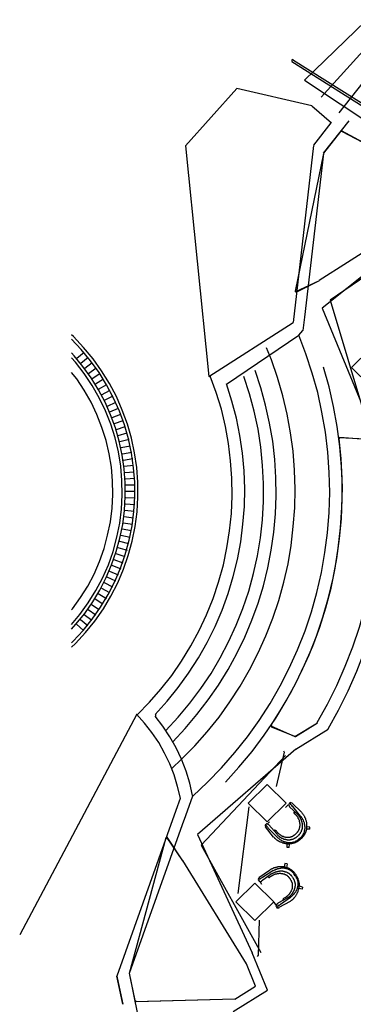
# Model space of a CAD drawing. Header units: feet. Extents: x -79 to 198, y -22 to 181.
# Tile 9 of 203: x -3 to 14, y 78 to 131. Entities that reach past the tile are written whole.
import ezdxf

# ---------------------------------------------------------------- set-up
doc = ezdxf.new("R2010")
doc.units = ezdxf.units.FT
doc.layers.add('A-LINEA', color=7, linetype='CONTINUOUS')

msp = doc.modelspace()

# ---------------------------------------------------------------- linework, layer by layer
at = {"layer": 'A-LINEA'}
for p, q in [((11.8, 127.4711), (15.7467, 131.3111)), ((12.68, 126.5778), (16.3733, 130.6578)), ((13.6267, 125.7378), (17.0267, 130.0444)), ((11.1278, 128.5501), (11.1194, 128.4675)), ((11.12, 128.5644), (11.12, 128.5644)), ((11.1219, 128.4652), (20.517, 122.5158)), ((11.2164, 128.5391), (20.5434, 122.6328)), ((11.7938, 127.4689), (18.6297, 122.9319)), ((12.1799, 126.1184), (13.2173, 125.2049)), ((12.1799, 126.1184), (13.2173, 125.2049)), ((12.8, 123.6044), (14.16, 125.3244)), ((12.28, 124.0178), (13.2133, 125.2178)), ((12.28, 124.0178), (13.2133, 125.2178)), ((13.7426, 124.7948), (18.4088, 122.3029)), ((13.7067, 124.7511), (12.8, 123.6044)), ((13.8025, 124.7526), (13.7195, 124.7416)), ((13.7919, 124.758), (18.4088, 122.3029)), ((5.4889, 123.9903), (6.7152, 111.752)), ((5.4889, 123.9903), (6.7152, 111.752)), ((12.2769, 124.0013), (11.1963, 114.6246)), ((12.2769, 124.0013), (11.1963, 114.6246)), ((12.8007, 123.5889), (11.297, 116.2847)), ((12.8007, 123.5889), (11.8001, 114.9073)), ((18.1074, 120.3616), (12.5772, 116.854)), ((18.1074, 120.3616), (12.5772, 116.854)), ((11.306, 116.244), (12.5815, 116.8542)), ((11.3486, 116.2386), (12.5815, 116.8542)), ((11.3087, 116.2889), (11.3602, 116.2448)), ((11.721, 114.1985), (11.8165, 114.9043)), ((6.7213, 111.7515), (11.1971, 114.626)), ((6.7213, 111.7515), (11.1971, 114.626)), ((7.6631, 111.3568), (11.49, 113.9483)), ((11.49, 113.9483), (11.7064, 114.1957)), ((-0.2667, 112.7244), (0.12, 113.0444)), ((10.04, 112.6444), (9.7867, 113.2844)), ((-0.0533, 112.4578), (0.3333, 112.7778)), ((0.1467, 112.2044), (0.5467, 112.4978)), ((0.3467, 111.9244), (0.76, 112.2178)), ((0.5333, 111.6578), (0.9467, 111.9244)), ((0.72, 111.3778), (1.1467, 111.6311)), ((0.88, 111.0844), (1.32, 111.3378)), ((1.04, 110.7911), (1.4933, 111.0311)), ((1.2, 110.4978), (1.6533, 110.7244)), ((1.3467, 110.1911), (1.8, 110.4044)), ((1.48, 109.8844), (1.9333, 110.0844)), ((1.6, 109.5778), (2.0667, 109.7644)), ((1.72, 109.2711), (2.1867, 109.4311)), ((1.8267, 108.9511), (2.2933, 109.0978)), ((1.92, 108.6311), (2.4, 108.7644)), ((2, 108.3111), (2.4933, 108.4311)), ((2.08, 107.9911), (2.56, 108.0844)), ((13.6631, 108.5196), (13.6271, 108.457)), ((2.1467, 107.6578), (2.64, 107.7511)), ((2.2, 107.3244), (2.6933, 107.4044)), ((2.24, 107.0044), (2.7333, 107.0578)), ((2.28, 106.6711), (2.7733, 106.7111)), ((2.3067, 106.3378), (2.8, 106.3644)), ((2.32, 106.0044), (2.8133, 106.0178)), ((2.32, 105.6711), (2.8267, 105.6711)), ((2.3067, 105.0044), (2.8, 104.9644)), ((2.32, 105.3378), (2.8133, 105.3244)), ((2.28, 104.6711), (2.7733, 104.6178)), ((2.1867, 104.0044), (2.68, 103.9244)), ((2.24, 104.3378), (2.7333, 104.2711)), ((2.1333, 103.6844), (2.6267, 103.5911)), ((1.9867, 103.0178), (2.4667, 102.8978)), ((2.0667, 103.3511), (2.56, 103.2444)), ((1.8, 102.3778), (2.28, 102.2178)), ((1.9067, 102.6978), (2.3867, 102.5511)), ((1.6933, 102.0578), (2.1733, 101.8844)), ((1.4533, 101.4311), (1.92, 101.2444)), ((1.5867, 101.7511), (2.0533, 101.5644)), ((1.1733, 100.8311), (1.6267, 100.6044)), ((1.32, 101.1378), (1.7733, 100.9244)), ((1.0267, 100.5378), (1.4667, 100.2978)), ((0.6933, 99.9644), (1.1067, 99.6978)), ((0.8533, 100.2444), (1.2933, 99.9911)), ((0.32, 99.4044), (0.7333, 99.1111)), ((0.5067, 99.6711), (0.92, 99.4044)), ((-0.08, 98.8711), (0.3067, 98.5511)), ((0.12, 99.1378), (0.52, 98.8311)), ((-0.2933, 98.6178), (0.08, 98.2844)), ((2.9033, 93.8533), (-3.3001, 82.1437)), ((2.9033, 93.8533), (-3.3001, 82.1437)), ((3.8966, 93.8259), (3.8936, 93.7465)), ((10.0368, 93.2578), (10.0409, 93.1857)), ((11.3375, 91.9968), (13.0506, 93.0644)), ((10.68, 91.9111), (10.72, 91.8444)), ((4.76, 90.9644), (5.28, 91.4578)), ((10.3131, 90.01), (10.7294, 91.8395)), ((4.9921, 88.7529), (5.2268, 89.3945)), ((4.9921, 88.7529), (5.2268, 89.3945)), ((5.4133, 88.2361), (5.8804, 89.5259)), ((8.8402, 88.9375), (8.2586, 84.3345)), ((10.7867, 88.9111), (10.9333, 89.0444)), ((11.4533, 88.5111), (10.9867, 88.9644)), ((11.6267, 88.6578), (11.1333, 89.1244)), ((4.983, 88.7422), (1.8507, 79.9625)), ((4.983, 88.7422), (1.8507, 79.9625)), ((11.28, 88.6844), (11.28, 88.6844)), ((11.4533, 88.5111), (11.4533, 88.5111)), ((5.4042, 88.2254), (2.5037, 80.0966)), ((10.1467, 87.3378), (9.72, 87.8711)), ((9.8267, 88.0444), (9.9333, 88.1511)), ((10.32, 87.4978), (9.9067, 87.9911)), ((12.08, 87.7511), (11.8933, 87.7511)), ((4.4367, 87.2994), (2.5037, 80.0966)), ((4.5209, 87.3207), (4.4551, 87.3043)), ((5.3457, 86.0827), (4.4765, 87.3389)), ((5.3457, 86.0827), (4.5171, 87.3246)), ((10.16, 87.6844), (10.1733, 87.6844)), ((10.32, 87.4978), (10.32, 87.4978)), ((10.9867, 86.7778), (11, 86.9644)), ((5.3358, 86.0878), (8.7058, 80.6139)), ((5.3358, 86.0878), (8.7058, 80.6139)), ((10.8667, 85.9111), (10.84, 85.7111)), ((9.9333, 85.5644), (9.3733, 85.1644)), ((10.0533, 85.3778), (9.52, 85.0044)), ((9.8533, 85.2311), (9.8667, 85.2311)), ((10.0533, 85.3778), (10.0533, 85.3778)), ((9.44, 84.9644), (9.52, 84.8444)), ((11.6933, 84.6844), (11.52, 84.7378)), ((10.8933, 84.1111), (10.3333, 83.7911)), ((10.8933, 84.1111), (10.8933, 84.1111)), ((10.16, 83.8844), (10.2667, 83.7244)), ((11.0267, 83.9244), (10.4267, 83.5911)), ((10.68, 83.9911), (10.68, 83.9911)), ((9.364, 81.0543), (9.416, 82.9297)), ((9.3067, 81.0044), (9.36, 81.0711)), ((1.8533, 79.9644), (2.16, 78.4711)), ((2.16, 78.4711), (1.8533, 79.9644)), ((2.5067, 80.1111), (2.9467, 77.9511)), ((2.5067, 80.1111), (2.8, 78.6711)), ((2.8146, 78.6657), (2.8838, 78.6187)), ((8.1085, 78.7317), (2.8195, 78.5931)), ((8.1085, 78.7317), (2.8784, 78.6037))]:
    msp.add_line(p, q, dxfattribs=at)
for points in [[(11.2139, 128.5414), (11.1727, 128.5641), (11.1278, 128.5501)], [(12.1867, 126.1129), (8.2059, 127.03), (5.4876, 123.99)], [(12.1867, 126.1129), (8.2059, 127.03), (5.4876, 123.99)], [(18.1274, 119.6952), (12.7307, 115.3881), (15.3555, 109.0017)], [(18.5399, 119.4817), (13.1565, 115.8012), (15.0274, 109.554)], [(-0.5467, 97.4044), (-0.3467, 97.6044), (0.1867, 98.1778), (0.68, 98.7911), (1.1333, 99.4311), (1.5333, 100.1111), (1.8933, 100.8178), (2.2, 101.5378), (2.4533, 102.2711), (2.6667, 103.0311), (2.8133, 103.8044), (2.92, 104.5778), (2.96, 105.3644), (2.96, 106.1511), (2.9067, 106.9378), (2.7867, 107.7111), (2.6267, 108.4844), (2.4133, 109.2311), (2.1333, 109.9778), (1.8267, 110.6978), (1.4533, 111.3911), (1.04, 112.0578), (0.5867, 112.6978), (0.08, 113.2978), (-0.4533, 113.8711), (-0.5467, 113.9644)], [(5.88, 89.5111), (6.6533, 90.2444), (7.4, 91.0044), (8.1067, 91.8178), (8.7733, 92.6578), (9.4, 93.5244), (9.9733, 94.4178), (10.5067, 95.3511), (10.9867, 96.2978), (11.4267, 97.2711), (11.8267, 98.2711), (12.16, 99.2844), (12.4533, 100.3111), (12.6933, 101.3644), (12.88, 102.4178), (13.0133, 103.4711), (13.0933, 104.5378), (13.1333, 105.6044), (13.1067, 106.6711), (13.0267, 107.7511), (12.9067, 108.8044), (12.72, 109.8578), (12.4933, 110.9111), (12.2, 111.9378), (11.8667, 112.9511), (11.4933, 113.9511)], [(-0.5467, 97.6311), (-0.4667, 97.7244), (0.0667, 98.2844), (0.5467, 98.8978), (0.9867, 99.5244), (1.3867, 100.1911), (1.7333, 100.8844), (2.04, 101.5911), (2.2933, 102.3244), (2.4933, 103.0711), (2.6533, 103.8311), (2.7467, 104.6044), (2.8, 105.3778), (2.8, 106.1511), (2.7333, 106.9111), (2.6267, 107.6844), (2.4667, 108.4444), (2.2533, 109.1911), (1.9867, 109.9111), (1.6667, 110.6178), (1.3067, 111.3111), (0.9067, 111.9644), (0.4533, 112.5911), (-0.04, 113.1911), (-0.5467, 113.7378)], [(-0.5467, 98.3644), (-0.32, 98.6178), (0.1467, 99.1911), (0.5733, 99.8044), (0.9467, 100.4311), (1.28, 101.0978), (1.5733, 101.7778), (1.8133, 102.4711), (2.0133, 103.1911), (2.16, 103.9111), (2.2533, 104.6444), (2.2933, 105.3911), (2.2933, 106.1244), (2.24, 106.8578), (2.1333, 107.5911), (1.9733, 108.3244), (1.7733, 109.0311), (1.52, 109.7244), (1.2267, 110.4044), (0.88, 111.0578), (0.4933, 111.6844), (0.0533, 112.2844), (-0.4133, 112.8578), (-0.5467, 113.0044)], [(16.2933, 112.2378), (15.2867, 113.2311), (14.28, 112.2378), (15.2867, 111.2444), (16.2933, 112.2378)], [(-0.5467, 98.6044), (-0.1067, 99.1378), (0.3333, 99.7511), (0.7333, 100.4044), (1.0933, 101.0711), (1.4, 101.7778), (1.6533, 102.4844), (1.8533, 103.2311), (2, 103.9778), (2.0933, 104.7244), (2.1333, 105.4844), (2.12, 106.2444), (2.0533, 107.0044), (1.9333, 107.7644), (1.76, 108.4978), (1.5333, 109.2311), (1.2533, 109.9378), (0.92, 110.6311), (0.5467, 111.2844), (0.12, 111.9244), (-0.3467, 112.5244), (-0.5467, 112.7511)], [(-0.5467, 98.6044), (-0.1067, 99.1378), (0.3333, 99.7511), (0.7333, 100.4044), (1.0933, 101.0711), (1.4, 101.7778), (1.6533, 102.4844), (1.8533, 103.2311), (2, 103.9778), (2.0933, 104.7244), (2.1333, 105.4844), (2.12, 106.2444), (2.0533, 107.0044), (1.9333, 107.7644), (1.76, 108.4978), (1.5333, 109.2311), (1.2533, 109.9378), (0.92, 110.6311), (0.5467, 111.2844), (0.12, 111.9244), (-0.3467, 112.5244), (-0.5467, 112.7511)], [(5.28, 91.4578), (5.9733, 92.1644), (6.64, 92.9111), (7.2667, 93.6978), (7.84, 94.4978), (8.3867, 95.3378), (8.88, 96.2044), (9.3467, 97.0978), (9.7467, 98.0044), (10.12, 98.9378), (10.4267, 99.8844), (10.6933, 100.8444), (10.92, 101.8311), (11.08, 102.8044), (11.2, 103.8044), (11.28, 104.7911), (11.2933, 105.7911), (11.2667, 106.7911), (11.1867, 107.7911), (11.0533, 108.7778), (10.8667, 109.7644), (10.64, 110.7378), (10.36, 111.6978), (10.04, 112.6444)], [(7.6, 90.2444), (8.32, 91.0444), (9.0133, 91.8711), (9.6533, 92.7378), (10.2667, 93.6311), (10.8267, 94.5511), (11.3333, 95.4978), (11.8, 96.4711), (12.2267, 97.4578), (12.6, 98.4711), (12.92, 99.4978), (13.2, 100.5378), (13.4133, 101.5911), (13.5867, 102.6578), (13.7067, 103.7378), (13.7733, 104.8044), (13.8, 105.8844), (13.76, 106.9644), (13.6667, 108.0444), (13.5333, 109.1111), (13.3333, 110.1644), (13.0933, 111.2178), (12.8, 112.2578)], [(-0.5467, 99.3778), (-0.5067, 99.4444), (-0.08, 100.0311), (0.3067, 100.6444), (0.64, 101.2844), (0.9333, 101.9511), (1.1733, 102.6444), (1.36, 103.3378), (1.5067, 104.0578), (1.6, 104.7778), (1.64, 105.4978), (1.6267, 106.2178), (1.56, 106.9511), (1.44, 107.6578), (1.28, 108.3644), (1.0533, 109.0578), (0.7867, 109.7378), (0.48, 110.3911), (0.12, 111.0311), (-0.28, 111.6311), (-0.5467, 111.9778)], [(2.9333, 93.8178), (3.5733, 94.4844), (4.1867, 95.1778), (4.76, 95.9111), (5.28, 96.6711), (5.7733, 97.4711), (6.2133, 98.2844), (6.6, 99.1244), (6.9467, 99.9911), (7.24, 100.8578), (7.4933, 101.7644), (7.68, 102.6711), (7.8267, 103.5778), (7.92, 104.4978), (7.96, 105.4311), (7.9467, 106.3644), (7.88, 107.2844), (7.7733, 108.2044), (7.6, 109.1111), (7.3867, 110.0178), (7.1067, 110.9111), (6.8, 111.7778)], [(4.4533, 92.9778), (5.1067, 93.6844), (5.72, 94.4311), (6.2933, 95.2044), (6.84, 96.0044), (7.32, 96.8311), (7.7733, 97.6844), (8.1733, 98.5644), (8.5333, 99.4578), (8.84, 100.3778), (9.0933, 101.3111), (9.3067, 102.2444), (9.4533, 103.2044), (9.56, 104.1644), (9.6133, 105.1244), (9.6267, 106.0844), (9.5733, 107.0444), (9.48, 108.0044), (9.3333, 108.9644), (9.1333, 109.9111), (8.88, 110.8444), (8.5867, 111.7511)], [(4.8133, 92.3911), (5.4667, 93.0978), (6.0933, 93.8311), (6.6933, 94.6044), (7.24, 95.3911), (7.7467, 96.2178), (8.2133, 97.0711), (8.6267, 97.9378), (9, 98.8311), (9.3333, 99.7378), (9.6133, 100.6578), (9.8533, 101.6044), (10.0267, 102.5511), (10.1733, 103.5111), (10.2533, 104.4711), (10.2933, 105.4311), (10.28, 106.4044), (10.2133, 107.3644), (10.1067, 108.3244), (9.9467, 109.2844), (9.7333, 110.2311), (9.48, 111.1644), (9.1733, 112.0711)], [(3.88, 93.8311), (4.52, 94.5378), (5.1067, 95.2711), (5.6533, 96.0311), (6.1733, 96.8311), (6.6267, 97.6444), (7.0533, 98.4978), (7.4267, 99.3644), (7.7467, 100.2444), (8.0133, 101.1511), (8.24, 102.0578), (8.4133, 102.9911), (8.5333, 103.9244), (8.6133, 104.8711), (8.6267, 105.8044), (8.6, 106.7511), (8.5067, 107.6978), (8.3733, 108.6311), (8.1867, 109.5511), (7.9467, 110.4578), (7.6667, 111.3644)], [(10.0267, 93.2711), (10.6, 94.1644), (11.12, 95.0844), (11.6, 96.0444), (12.04, 97.0044), (12.4267, 97.9911), (12.7733, 99.0044), (13.0667, 100.0311), (13.3067, 101.0578), (13.5067, 102.1111), (13.6533, 103.1644), (13.7467, 104.2178), (13.7867, 105.2844), (13.7867, 106.3378), (13.7333, 107.4044), (13.6267, 108.4578)], [(15.7569, 107.2409), (15.0255, 108.4344), (13.6274, 108.5045)], [(15.7569, 107.2409), (15.0458, 108.4222), (13.6707, 108.5239)], [(12.4667, 93.4044), (13.0133, 94.3778), (13.5067, 95.3778), (13.9467, 96.3911), (14.3467, 97.4178), (14.7067, 98.4711), (15.0133, 99.5378), (15.2667, 100.6178), (15.4667, 101.7111), (15.6267, 102.8178), (15.7333, 103.9244), (15.7867, 105.0311), (15.7867, 106.1378), (15.7467, 107.2444)], [(12.4667, 93.4044), (13.0133, 94.3778), (13.5067, 95.3778), (13.9467, 96.3911), (14.3467, 97.4178), (14.7067, 98.4711), (15.0133, 99.5378), (15.2667, 100.6178), (15.4667, 101.7111), (15.6267, 102.8178), (15.7333, 103.9244), (15.7867, 105.0311), (15.7867, 106.1378), (15.7467, 107.2444)], [(13.04, 93.0711), (13.6, 94.0711), (14.1067, 95.0844), (14.56, 96.1378), (14.9733, 97.1911), (15.3333, 98.2711), (15.6533, 99.3778), (15.92, 100.4844), (16.1333, 101.6044), (16.2933, 102.7378), (16.4, 103.8711), (16.4533, 105.0044), (16.4533, 106.1511), (16.4133, 107.2844)], [(5.2133, 89.4044), (5.0667, 90.0178), (4.88, 90.6311), (4.6533, 91.2178), (4.3733, 91.7911), (4.0667, 92.3511), (3.7067, 92.8711), (3.32, 93.3778), (2.8933, 93.8578)], [(5.2133, 89.4044), (5.0667, 90.0178), (4.88, 90.6311), (4.6533, 91.2178), (4.3733, 91.7911), (4.0667, 92.3511), (3.7067, 92.8711), (3.32, 93.3778), (2.8933, 93.8578)], [(5.8667, 89.5378), (5.72, 90.1911), (5.52, 90.8311), (5.2667, 91.4578), (4.9867, 92.0711), (4.6533, 92.6578), (4.28, 93.2178), (3.88, 93.7511)], [(10.0051, 93.2252), (11.2864, 92.6616), (12.475, 93.4009)], [(10.0351, 93.1886), (11.31, 92.6634), (12.475, 93.4009)], [(11.335, 92.0026), (6.1275, 87.469), (9.0223, 81.2006)], [(10.794, 91.6575), (6.3228, 86.9107), (9.4864, 81.2084)], [(10.8267, 89.1311), (9.82, 90.1244), (8.8133, 89.1311), (9.82, 88.1378), (10.8267, 89.1311)], [(11.1445, 89.1266), (11.0275, 89.1597), (10.9479, 89.0678), (10.9973, 88.9567)], [(11.56, 87.2711), (11.5733, 87.2844), (11.6, 87.3111), (11.6267, 87.3378), (11.64, 87.3511), (11.6667, 87.3778), (11.6667, 87.3911), (11.68, 87.4044), (11.6933, 87.4178), (11.6933, 87.4311), (11.7067, 87.4444), (11.72, 87.4578), (11.7333, 87.4711), (11.7333, 87.4978), (11.7467, 87.5111), (11.7467, 87.5244), (11.76, 87.5378), (11.7733, 87.5511), (11.7733, 87.5644), (11.7733, 87.5778), (11.7867, 87.5911), (11.7867, 87.6044), (11.7867, 87.6178), (11.8, 87.6444), (11.8, 87.6578), (11.8, 87.6711), (11.8, 87.6844), (11.8133, 87.6978), (11.8133, 87.7111), (11.8133, 87.7244), (11.8133, 87.7511), (11.8133, 87.7778), (11.8267, 87.7911), (11.8267, 87.8044), (11.8267, 87.8311), (11.8267, 87.8444), (11.8267, 87.8711), (11.8133, 87.8978), (11.8133, 87.9244), (11.8133, 87.9511), (11.8133, 87.9778), (11.8, 88.0044), (11.8, 88.0311), (11.8, 88.0578), (11.7867, 88.0711), (11.7867, 88.0844), (11.7733, 88.1111), (11.76, 88.1378), (11.76, 88.1644), (11.7467, 88.1778), (11.7467, 88.2044), (11.7333, 88.2178), (11.7333, 88.2311), (11.72, 88.2444), (11.7067, 88.2711), (11.6933, 88.2844), (11.68, 88.3111), (11.6667, 88.3378), (11.6533, 88.3511), (11.64, 88.3778), (11.6267, 88.4044), (11.6, 88.4311), (11.5867, 88.4444), (11.1733, 88.9511), (11.16, 88.9644), (11.12, 89.0044), (11.08, 89.0444), (11.0667, 89.0444), (11.0667, 89.0578), (11.0667, 89.0711), (11.0533, 89.0711), (11.0533, 89.0844), (11.0533, 89.0978), (11.0533, 89.1111), (11.0533, 89.1244), (11.0533, 89.1378), (11.0667, 89.1378), (11.0667, 89.1511), (11.0667, 89.1644), (11.08, 89.1644)], [(11.6267, 88.6578), (11.6533, 88.6178), (11.68, 88.5911), (11.6933, 88.5778), (11.7067, 88.5511), (11.72, 88.5378), (11.7333, 88.5111), (11.76, 88.4844), (11.76, 88.4711), (11.7733, 88.4578), (11.7867, 88.4311), (11.8, 88.4044), (11.8, 88.3911), (11.8133, 88.3778), (11.8267, 88.3511), (11.8267, 88.3378), (11.84, 88.3111), (11.84, 88.2978), (11.8533, 88.2578), (11.8667, 88.2311), (11.88, 88.1911), (11.88, 88.1644), (11.8933, 88.1244), (11.8933, 88.0844), (11.9067, 88.0578), (11.9067, 88.0178), (11.9067, 88.0044), (11.9067, 87.9778), (11.9067, 87.9644), (11.9067, 87.9378), (11.9067, 87.9244), (11.9067, 87.9111), (11.9067, 87.8844), (11.9067, 87.8711), (11.9067, 87.8444), (11.9067, 87.8044), (11.9067, 87.7778), (11.8933, 87.7511), (11.8933, 87.7244), (11.88, 87.6978), (11.88, 87.6711), (11.8667, 87.6444), (11.8667, 87.6178), (11.8533, 87.6044), (11.84, 87.5778), (11.84, 87.5511), (11.8267, 87.5244), (11.8133, 87.4978), (11.8, 87.4844), (11.7867, 87.4711), (11.7867, 87.4578), (11.7733, 87.4311), (11.76, 87.4178), (11.7467, 87.4044), (11.7333, 87.3778), (11.72, 87.3644), (11.7067, 87.3511), (11.6933, 87.3244), (11.6667, 87.2978), (11.64, 87.2711), (11.6267, 87.2578), (11.6, 87.2444), (11.5867, 87.2178), (11.56, 87.2044), (11.5467, 87.1911), (11.5333, 87.1778), (11.4933, 87.1511), (11.4667, 87.1244), (11.4533, 87.1111), (11.4267, 87.0978), (11.4133, 87.0844), (11.3867, 87.0844), (11.3733, 87.0711), (11.3467, 87.0578), (11.3333, 87.0578), (11.32, 87.0444), (11.2933, 87.0311), (11.28, 87.0311), (11.2533, 87.0178), (11.2267, 87.0044), (11.2, 87.0044), (11.1867, 86.9911), (11.16, 86.9911), (11.1333, 86.9911), (11.1067, 86.9778), (11.08, 86.9778), (11.0533, 86.9778), (11.0267, 86.9778), (11, 86.9644), (10.96, 86.9644), (10.9333, 86.9644), (10.9067, 86.9644), (10.8933, 86.9778), (10.8667, 86.9778), (10.8533, 86.9778), (10.8267, 86.9778), (10.8133, 86.9778), (10.8, 86.9778), (10.7733, 86.9911), (10.76, 86.9911), (10.72, 86.9911), (10.6933, 87.0044), (10.6533, 87.0178), (10.6267, 87.0311), (10.5867, 87.0444), (10.56, 87.0578), (10.52, 87.0711), (10.4933, 87.0844), (10.4667, 87.0844), (10.4533, 87.0978), (10.44, 87.1111), (10.4133, 87.1244), (10.4, 87.1378), (10.3867, 87.1378), (10.36, 87.1511), (10.3467, 87.1644), (10.3333, 87.1778), (10.3067, 87.1911), (10.28, 87.2178), (10.2667, 87.2311), (10.2533, 87.2444), (10.2267, 87.2578), (10.2133, 87.2711), (10.1867, 87.3111), (10.16, 87.3378), (10.1467, 87.3378)], [(10.32, 87.4978), (10.3467, 87.4711), (10.36, 87.4444), (10.3867, 87.4178), (10.4133, 87.4044), (10.44, 87.3778), (10.4533, 87.3778), (10.4533, 87.3644), (10.4667, 87.3511), (10.48, 87.3511), (10.4933, 87.3378), (10.5067, 87.3244), (10.52, 87.3244), (10.5333, 87.3111), (10.5467, 87.2978), (10.56, 87.2978), (10.5733, 87.2844), (10.6, 87.2844), (10.6133, 87.2711), (10.6267, 87.2711), (10.64, 87.2578), (10.6533, 87.2578), (10.6667, 87.2444), (10.68, 87.2444), (10.6933, 87.2444), (10.7067, 87.2311), (10.72, 87.2311), (10.7467, 87.2178), (10.76, 87.2178), (10.7733, 87.2178), (10.7867, 87.2178), (10.8, 87.2044), (10.8133, 87.2044), (10.84, 87.2044), (10.8533, 87.2044), (10.8667, 87.2044), (10.88, 87.1911), (10.8933, 87.1911), (10.92, 87.1911), (10.9333, 87.1911), (10.9467, 87.1911), (10.96, 87.1911), (10.9867, 87.1911), (11, 87.1911), (11.0267, 87.1911), (11.04, 87.2044), (11.0667, 87.2044), (11.08, 87.2044), (11.1067, 87.2044), (11.12, 87.2178), (11.1467, 87.2178), (11.16, 87.2178), (11.1733, 87.2311), (11.1867, 87.2311), (11.2, 87.2444), (11.2133, 87.2444), (11.24, 87.2578), (11.2533, 87.2578), (11.2667, 87.2711), (11.2933, 87.2844), (11.3067, 87.2978), (11.3333, 87.3111), (11.3467, 87.3111), (11.36, 87.3244), (11.3733, 87.3378), (11.3867, 87.3511), (11.4133, 87.3644), (11.44, 87.3911), (11.4667, 87.4178), (11.48, 87.4311), (11.4933, 87.4444), (11.5067, 87.4578), (11.52, 87.4711), (11.5333, 87.4844), (11.5467, 87.4978), (11.56, 87.5244), (11.5733, 87.5378), (11.5867, 87.5644), (11.5867, 87.5778), (11.6, 87.5911), (11.6133, 87.6044), (11.6133, 87.6178), (11.6267, 87.6311), (11.6267, 87.6444), (11.64, 87.6578), (11.64, 87.6844), (11.6533, 87.6978), (11.6533, 87.7111), (11.6667, 87.7378), (11.6667, 87.7511), (11.6667, 87.7778), (11.68, 87.7911), (11.68, 87.8178), (11.68, 87.8444), (11.68, 87.8578), (11.68, 87.8711), (11.68, 87.8844), (11.68, 87.8978), (11.6933, 87.9244), (11.6933, 87.9378), (11.68, 87.9511), (11.68, 87.9644), (11.68, 87.9778), (11.68, 88.0044), (11.68, 88.0178), (11.68, 88.0311), (11.68, 88.0444), (11.68, 88.0578), (11.6667, 88.0711), (11.6667, 88.0978), (11.6667, 88.1111), (11.6667, 88.1244), (11.6533, 88.1378), (11.6533, 88.1511), (11.6533, 88.1644), (11.64, 88.1911), (11.64, 88.2044), (11.64, 88.2178), (11.6267, 88.2311), (11.6267, 88.2444), (11.6133, 88.2578), (11.6133, 88.2711), (11.6, 88.2844), (11.6, 88.2978), (11.5867, 88.3111), (11.5867, 88.3244), (11.5733, 88.3378), (11.5733, 88.3511), (11.56, 88.3644), (11.5467, 88.3778), (11.5333, 88.4044), (11.52, 88.4311), (11.4933, 88.4578), (11.48, 88.4844), (11.4533, 88.5111)], [(10.3467, 87.5911), (10.3467, 87.5778), (10.36, 87.5644), (10.3733, 87.5511), (10.4, 87.5378), (10.4133, 87.5244), (10.4267, 87.5111), (10.44, 87.4978), (10.4667, 87.4844), (10.48, 87.4711), (10.4933, 87.4578), (10.5067, 87.4444), (10.52, 87.4444), (10.5333, 87.4311), (10.5467, 87.4311), (10.56, 87.4178), (10.5867, 87.4044), (10.6, 87.3911), (10.6267, 87.3911), (10.64, 87.3778), (10.6667, 87.3778), (10.68, 87.3644), (10.6933, 87.3644), (10.7067, 87.3511), (10.7333, 87.3511), (10.76, 87.3511), (10.7867, 87.3378), (10.8133, 87.3378), (10.8267, 87.3378), (10.84, 87.3378), (10.8533, 87.3378), (10.8667, 87.3244), (10.8933, 87.3244), (10.92, 87.3244), (10.9333, 87.3244), (10.9467, 87.3244), (10.96, 87.3244), (10.96, 87.3378), (10.9733, 87.3378), (10.9867, 87.3378), (11, 87.3378), (11.0133, 87.3378), (11.0267, 87.3378), (11.04, 87.3378), (11.0533, 87.3511), (11.0667, 87.3511), (11.08, 87.3511), (11.0933, 87.3644), (11.1067, 87.3644), (11.12, 87.3644), (11.1333, 87.3644), (11.1467, 87.3778), (11.16, 87.3778), (11.1733, 87.3911), (11.1867, 87.4044), (11.2, 87.4044), (11.2133, 87.4178), (11.2267, 87.4178), (11.24, 87.4311), (11.2533, 87.4444), (11.28, 87.4578), (11.2933, 87.4711), (11.32, 87.4844), (11.3333, 87.4978), (11.3467, 87.5244), (11.3733, 87.5378), (11.3867, 87.5511), (11.4, 87.5778), (11.4267, 87.5911), (11.4267, 87.6044), (11.44, 87.6178), (11.44, 87.6311), (11.4533, 87.6311), (11.4533, 87.6444), (11.4667, 87.6578), (11.4667, 87.6711), (11.48, 87.6711), (11.4933, 87.6978), (11.4933, 87.7111), (11.5067, 87.7244), (11.5067, 87.7378), (11.5067, 87.7511), (11.52, 87.7511), (11.52, 87.7644), (11.52, 87.7778), (11.5333, 87.7911), (11.5333, 87.8044), (11.5333, 87.8178), (11.5333, 87.8311), (11.5467, 87.8444), (11.5467, 87.8578), (11.5467, 87.8711), (11.5467, 87.8844), (11.5467, 87.9111), (11.56, 87.9244), (11.56, 87.9511), (11.56, 87.9644), (11.56, 87.9778), (11.56, 88.0044), (11.56, 88.0311), (11.5467, 88.0578), (11.5467, 88.0844), (11.5467, 88.0978), (11.5467, 88.1244), (11.5333, 88.1511), (11.5333, 88.1644), (11.5333, 88.1778), (11.52, 88.2044), (11.52, 88.2178), (11.5067, 88.2444), (11.5067, 88.2578), (11.4933, 88.2711), (11.4933, 88.2844), (11.48, 88.2978), (11.48, 88.3111), (11.4667, 88.3244), (11.4667, 88.3511), (11.4533, 88.3644), (11.44, 88.3911), (11.4267, 88.4044), (11.4133, 88.4178), (11.4, 88.4444), (11.3867, 88.4578), (11.3733, 88.4711), (11.36, 88.4844), (11.36, 88.4978), (11.3467, 88.5111), (11.3067, 88.5378), (11.28, 88.5778)], [(11.28, 88.5778), (11.2667, 88.5778), (11.2667, 88.5911), (11.2533, 88.5911), (11.2533, 88.6044), (11.2533, 88.6178), (11.2533, 88.6311), (11.2533, 88.6444), (11.2533, 88.6578), (11.2667, 88.6578), (11.2667, 88.6711), (11.28, 88.6844)], [(11.56, 87.2711), (11.4933, 87.2178), (11.4667, 87.1911), (11.44, 87.1778), (11.4267, 87.1644), (11.4, 87.1378), (11.3867, 87.1378), (11.3733, 87.1244), (11.36, 87.1244), (11.3467, 87.1111), (11.3333, 87.1111), (11.32, 87.0978), (11.3067, 87.0978), (11.2933, 87.0844), (11.2667, 87.0711), (11.2533, 87.0711), (11.24, 87.0711), (11.24, 87.0578), (11.2267, 87.0578), (11.2133, 87.0578), (11.2, 87.0444), (11.1867, 87.0444), (11.1733, 87.0444), (11.1467, 87.0444), (11.1333, 87.0444), (11.12, 87.0311), (11.1067, 87.0311), (11.0933, 87.0311), (11.08, 87.0311), (11.0667, 87.0311), (11.0533, 87.0311), (11.04, 87.0311), (11.0133, 87.0311), (10.9867, 87.0311), (10.9733, 87.0311), (10.9467, 87.0311), (10.9333, 87.0311), (10.92, 87.0311), (10.8933, 87.0311), (10.8667, 87.0444), (10.84, 87.0444), (10.8133, 87.0578), (10.7867, 87.0578), (10.76, 87.0711), (10.7333, 87.0844), (10.72, 87.0844), (10.6933, 87.0844), (10.68, 87.0978), (10.6533, 87.1111), (10.6267, 87.1244), (10.6, 87.1378), (10.5867, 87.1378), (10.5733, 87.1511), (10.56, 87.1644), (10.5467, 87.1644), (10.5333, 87.1778), (10.5067, 87.1911), (10.4933, 87.2044), (10.4667, 87.2311), (10.4533, 87.2444), (10.4267, 87.2578), (10.4, 87.2711), (10.3867, 87.2978), (10.36, 87.3111), (10.3467, 87.3244), (9.8933, 87.7911), (9.8667, 87.8178), (9.84, 87.8578), (9.8133, 87.8978), (9.8, 87.8978), (9.8, 87.9111), (9.7867, 87.9111), (9.7867, 87.9244), (9.7733, 87.9244), (9.76, 87.9244), (9.76, 87.9378), (9.7467, 87.9378), (9.7333, 87.9378), (9.72, 87.9378), (9.72, 87.9244), (9.7067, 87.9244), (9.6933, 87.9244)], [(9.9049, 87.9877), (9.7989, 88.0442), (9.7016, 87.9737), (9.7223, 87.8554)], [(12.08, 87.7511), (12.08, 87.8578), (11.9067, 87.8844)], [(10.1733, 87.6844), (10.1733, 87.6978), (10.1867, 87.6978), (10.2, 87.6978), (10.2, 87.7111), (10.2133, 87.7111), (10.2267, 87.7111), (10.2267, 87.6978), (10.24, 87.6978), (10.2533, 87.6978), (10.2667, 87.6978), (10.2667, 87.6844), (10.28, 87.6844), (10.28, 87.6711)], [(10.28, 87.6711), (10.3067, 87.6444), (10.3333, 87.6044), (10.3467, 87.5911)], [(10.9867, 86.7778), (10.8667, 86.7778), (10.8667, 86.9778)], [(11.3067, 85.2844), (11.2533, 85.3511), (11.24, 85.3778), (11.2267, 85.4044), (11.2, 85.4311), (11.1867, 85.4444), (11.1733, 85.4578), (11.16, 85.4711), (11.1467, 85.4844), (11.1467, 85.4978), (11.1333, 85.4978), (11.12, 85.5111), (11.1067, 85.5244), (11.0933, 85.5378), (11.08, 85.5511), (11.0667, 85.5511), (11.0533, 85.5644), (11.04, 85.5644), (11.04, 85.5778), (11.0267, 85.5778), (11.0133, 85.5911), (11, 85.5911), (10.9867, 85.6044), (10.9733, 85.6044), (10.96, 85.6178), (10.9467, 85.6178), (10.9333, 85.6311), (10.92, 85.6311), (10.9067, 85.6311), (10.8933, 85.6444), (10.88, 85.6444), (10.8667, 85.6444), (10.84, 85.6578), (10.8133, 85.6578), (10.8, 85.6711), (10.7733, 85.6711), (10.76, 85.6711), (10.7467, 85.6711), (10.72, 85.6844), (10.6933, 85.6844), (10.6667, 85.6844), (10.64, 85.6844), (10.6133, 85.6844), (10.5867, 85.6844), (10.5467, 85.6844), (10.5333, 85.6711), (10.52, 85.6711), (10.4933, 85.6711), (10.48, 85.6711), (10.44, 85.6578), (10.4133, 85.6578), (10.4, 85.6578), (10.3867, 85.6444), (10.36, 85.6444), (10.3467, 85.6311), (10.3333, 85.6311), (10.3067, 85.6178), (10.28, 85.6178), (10.2533, 85.6044), (10.24, 85.5911), (10.2267, 85.5778), (10.1867, 85.5778), (10.16, 85.5644), (10.1333, 85.5378), (10.12, 85.5378), (9.56, 85.1911), (9.5333, 85.1778), (9.4933, 85.1511), (9.4533, 85.1111), (9.44, 85.1111), (9.44, 85.0978), (9.4267, 85.0978), (9.4133, 85.0978), (9.4, 85.0978), (9.3867, 85.0978), (9.3733, 85.0978), (9.36, 85.0978), (9.36, 85.1111), (9.3467, 85.1111), (9.3467, 85.1244), (9.3333, 85.1244)], [(11.0267, 83.9244), (11.0667, 83.9511), (11.0933, 83.9778), (11.12, 83.9911), (11.1333, 84.0044), (11.1467, 84.0178), (11.1733, 84.0311), (11.2, 84.0578), (11.2133, 84.0711), (11.2267, 84.0844), (11.24, 84.1111), (11.2533, 84.1244), (11.2667, 84.1378), (11.28, 84.1511), (11.2933, 84.1778), (11.3067, 84.1911), (11.32, 84.2044), (11.3333, 84.2178), (11.3467, 84.2578), (11.3733, 84.2844), (11.3867, 84.3111), (11.4, 84.3378), (11.4133, 84.3778), (11.44, 84.4044), (11.4533, 84.4444), (11.4667, 84.4711), (11.4667, 84.4978), (11.4667, 84.5111), (11.48, 84.5244), (11.48, 84.5511), (11.4933, 84.5644), (11.4933, 84.5778), (11.4933, 84.6044), (11.4933, 84.6178), (11.5067, 84.6444), (11.5067, 84.6844), (11.5067, 84.7111), (11.52, 84.7378), (11.52, 84.7644), (11.52, 84.7911), (11.52, 84.8178), (11.52, 84.8444), (11.52, 84.8711), (11.5067, 84.8978), (11.5067, 84.9244), (11.5067, 84.9511), (11.4933, 84.9778), (11.4933, 85.0044), (11.4933, 85.0178), (11.48, 85.0311), (11.48, 85.0578), (11.4667, 85.0711), (11.4667, 85.0978), (11.4533, 85.1111), (11.4533, 85.1378), (11.44, 85.1511), (11.4267, 85.1778), (11.4267, 85.1911), (11.4, 85.2311), (11.3867, 85.2578), (11.3733, 85.2844), (11.36, 85.3111), (11.3467, 85.3244), (11.3333, 85.3511), (11.32, 85.3644), (11.3067, 85.3911), (11.28, 85.4178), (11.2533, 85.4444), (11.24, 85.4578), (11.2267, 85.4844), (11.2133, 85.4978), (11.1867, 85.5111), (11.1733, 85.5244), (11.16, 85.5378), (11.1467, 85.5511), (11.1333, 85.5644), (11.12, 85.5778), (11.0933, 85.5911), (11.08, 85.6044), (11.0533, 85.6178), (11.0267, 85.6311), (11.0133, 85.6444), (10.9867, 85.6578), (10.9733, 85.6711), (10.9467, 85.6844), (10.92, 85.6844), (10.8933, 85.6978), (10.8667, 85.7111), (10.84, 85.7111), (10.8133, 85.7244), (10.7867, 85.7378), (10.7467, 85.7378), (10.7333, 85.7378), (10.72, 85.7511), (10.6933, 85.7511), (10.68, 85.7511), (10.6533, 85.7511), (10.64, 85.7511), (10.6267, 85.7511), (10.6, 85.7644), (10.5733, 85.7644), (10.5333, 85.7644), (10.4933, 85.7644), (10.4667, 85.7511), (10.4267, 85.7511), (10.3867, 85.7511), (10.36, 85.7378), (10.32, 85.7378), (10.2933, 85.7244), (10.28, 85.7244), (10.2533, 85.7244), (10.24, 85.7111), (10.2133, 85.7111), (10.2, 85.6978), (10.1733, 85.6978), (10.16, 85.6844), (10.1333, 85.6844), (10.12, 85.6711), (10.0933, 85.6578), (10.0667, 85.6444), (10.04, 85.6311), (10.0267, 85.6311), (10, 85.6178), (9.9733, 85.5911), (9.9333, 85.5644)], [(10.8667, 85.9111), (10.76, 85.9378), (10.72, 85.7511)], [(9.3838, 85.1721), (9.3343, 85.0627), (9.411, 84.9702), (9.5277, 84.9986)], [(9.8667, 85.2311), (9.8667, 85.2178), (9.88, 85.2178), (9.88, 85.2044), (9.8933, 85.2044), (9.9067, 85.2044), (9.9067, 85.1911), (9.92, 85.1911), (9.9333, 85.1911), (9.9333, 85.2044), (9.9467, 85.2044), (9.96, 85.2044), (9.96, 85.2178)], [(9.96, 85.2178), (10, 85.2444), (10.04, 85.2711), (10.0533, 85.2844)], [(10.0533, 85.3778), (10.08, 85.4044), (10.1067, 85.4178), (10.1333, 85.4311), (10.16, 85.4444), (10.1867, 85.4578), (10.2, 85.4578), (10.2267, 85.4711), (10.24, 85.4711), (10.2533, 85.4844), (10.2667, 85.4844), (10.28, 85.4978), (10.2933, 85.4978), (10.3067, 85.4978), (10.32, 85.5111), (10.3333, 85.5111), (10.36, 85.5111), (10.3733, 85.5111), (10.3867, 85.5244), (10.4, 85.5244), (10.4133, 85.5244), (10.4267, 85.5244), (10.4533, 85.5244), (10.4667, 85.5244), (10.48, 85.5378), (10.4933, 85.5378), (10.5067, 85.5378), (10.5333, 85.5378), (10.5467, 85.5378), (10.56, 85.5378), (10.5733, 85.5378), (10.5867, 85.5378), (10.6133, 85.5378), (10.6267, 85.5378), (10.64, 85.5244), (10.6533, 85.5244), (10.6667, 85.5244), (10.6933, 85.5244), (10.7067, 85.5244), (10.72, 85.5111), (10.7333, 85.5111), (10.7467, 85.5111), (10.7733, 85.4978), (10.7867, 85.4978), (10.8133, 85.4844), (10.8267, 85.4844), (10.8533, 85.4711), (10.8667, 85.4711), (10.88, 85.4578), (10.9067, 85.4444), (10.92, 85.4444), (10.9333, 85.4311), (10.9467, 85.4178), (10.96, 85.4178), (10.9733, 85.4044), (10.9867, 85.3911), (11, 85.3778), (11.0133, 85.3778), (11.0267, 85.3511), (11.04, 85.3378), (11.0667, 85.3244), (11.08, 85.3111), (11.0933, 85.2978), (11.1067, 85.2844), (11.1067, 85.2711), (11.12, 85.2578), (11.1467, 85.2311), (11.16, 85.2044), (11.1733, 85.1778), (11.2, 85.1511), (11.2, 85.1244), (11.2133, 85.1111), (11.2133, 85.0978), (11.2267, 85.0844), (11.24, 85.0711), (11.24, 85.0444), (11.2533, 85.0178), (11.2667, 85.0044), (11.2667, 84.9778), (11.2667, 84.9644), (11.28, 84.9511), (11.28, 84.9378), (11.28, 84.9244), (11.28, 84.8978), (11.28, 84.8844), (11.2933, 84.8711), (11.2933, 84.8444), (11.2933, 84.8311), (11.2933, 84.8044), (11.2933, 84.7911), (11.2933, 84.7644), (11.2933, 84.7511), (11.2933, 84.7244), (11.28, 84.7111), (11.28, 84.6844), (11.28, 84.6711), (11.28, 84.6578), (11.28, 84.6444), (11.2667, 84.6311), (11.2667, 84.6178), (11.2667, 84.5911), (11.2533, 84.5778), (11.2533, 84.5644), (11.2533, 84.5511), (11.24, 84.5378), (11.24, 84.5244), (11.2267, 84.5111), (11.2267, 84.4844), (11.2133, 84.4711), (11.2133, 84.4578), (11.2, 84.4444), (11.2, 84.4311), (11.1867, 84.4178), (11.1867, 84.4044), (11.1733, 84.3911), (11.16, 84.3778), (11.16, 84.3644), (11.1467, 84.3511), (11.1333, 84.3378), (11.1333, 84.3244), (11.12, 84.3111), (11.1067, 84.2978), (11.1067, 84.2844), (11.0933, 84.2844), (11.08, 84.2711), (11.0667, 84.2578), (11.0533, 84.2444), (11.0533, 84.2311), (11.04, 84.2178), (11.0267, 84.2044), (11, 84.1911), (10.9733, 84.1644), (10.9467, 84.1511), (10.9333, 84.1244), (10.8933, 84.1111)], [(10.0533, 85.2844), (10.0667, 85.2844), (10.08, 85.2978), (10.0933, 85.2978), (10.12, 85.3111), (10.1333, 85.3244), (10.16, 85.3378), (10.1733, 85.3378), (10.1867, 85.3511), (10.2133, 85.3644), (10.24, 85.3644), (10.2533, 85.3778), (10.2667, 85.3778), (10.28, 85.3778), (10.2933, 85.3911), (10.3067, 85.3911), (10.3333, 85.3911), (10.36, 85.4044), (10.3733, 85.4044), (10.3867, 85.4044), (10.4133, 85.4044), (10.44, 85.4044), (10.44, 85.4178), (10.4667, 85.4178), (10.4933, 85.4178), (10.52, 85.4178), (10.5333, 85.4044), (10.56, 85.4044), (10.5867, 85.4044), (10.6, 85.4044), (10.6133, 85.4044), (10.6267, 85.4044), (10.6533, 85.3911), (10.6667, 85.3911), (10.68, 85.3911), (10.6933, 85.3778), (10.7067, 85.3778), (10.72, 85.3778), (10.7333, 85.3644), (10.7467, 85.3644), (10.76, 85.3511), (10.7733, 85.3511), (10.7867, 85.3511), (10.8, 85.3378), (10.8133, 85.3378), (10.8133, 85.3244), (10.8267, 85.3244), (10.84, 85.3111), (10.8533, 85.3111), (10.8667, 85.2978), (10.88, 85.2844), (10.8933, 85.2711), (10.9067, 85.2578), (10.92, 85.2578), (10.9333, 85.2444), (10.9333, 85.2311), (10.9467, 85.2311), (10.96, 85.2044), (10.9733, 85.1911), (10.9867, 85.1778), (11, 85.1511), (11.0133, 85.1378), (11.0267, 85.1111), (11.04, 85.0978), (11.0533, 85.0711), (11.0667, 85.0578), (11.08, 85.0311), (11.0933, 85.0044), (11.0933, 84.9911), (11.1067, 84.9778), (11.1067, 84.9644), (11.12, 84.9511), (11.12, 84.9378), (11.12, 84.9244), (11.1333, 84.9111), (11.1333, 84.8978), (11.1333, 84.8844), (11.1333, 84.8711), (11.1467, 84.8578), (11.1467, 84.8444), (11.1467, 84.8311), (11.1467, 84.8178), (11.1467, 84.8044), (11.1467, 84.7911), (11.1467, 84.7778), (11.1467, 84.7644), (11.1467, 84.7511), (11.1467, 84.7378), (11.1467, 84.7244), (11.1467, 84.7111), (11.1467, 84.6978), (11.1467, 84.6711), (11.1467, 84.6444), (11.1333, 84.6311), (11.1333, 84.6178), (11.1333, 84.6044), (11.1333, 84.5911), (11.12, 84.5778), (11.12, 84.5511), (11.1067, 84.5244), (11.0933, 84.4978), (11.0933, 84.4844), (11.08, 84.4578), (11.0667, 84.4444), (11.0667, 84.4311), (11.0533, 84.4178), (11.04, 84.3911), (11.04, 84.3778), (11.0133, 84.3644), (11, 84.3378), (11, 84.3244), (10.9867, 84.3111), (10.9733, 84.3111), (10.9733, 84.2978), (10.96, 84.2844), (10.9467, 84.2711), (10.9333, 84.2578), (10.9067, 84.2311), (10.8933, 84.2178), (10.88, 84.2044), (10.8667, 84.1911), (10.84, 84.1778), (10.8267, 84.1644), (10.8133, 84.1511), (10.7867, 84.1378), (10.7467, 84.1111), (10.7067, 84.0978)], [(11.3067, 85.2844), (11.32, 85.2578), (11.3333, 85.2311), (11.3467, 85.2044), (11.36, 85.1778), (11.3733, 85.1511), (11.3867, 85.1378), (11.3867, 85.1244), (11.4, 85.1111), (11.4, 85.0978), (11.4133, 85.0844), (11.4133, 85.0711), (11.4133, 85.0578), (11.4267, 85.0444), (11.4267, 85.0178), (11.4267, 85.0044), (11.44, 84.9911), (11.44, 84.9778), (11.44, 84.9644), (11.44, 84.9378), (11.44, 84.9244), (11.44, 84.9111), (11.44, 84.8978), (11.44, 84.8844), (11.44, 84.8711), (11.44, 84.8578), (11.44, 84.8444), (11.44, 84.8311), (11.44, 84.8178), (11.44, 84.8044), (11.44, 84.7911), (11.44, 84.7644), (11.44, 84.7378), (11.4267, 84.7111), (11.4267, 84.6978), (11.4267, 84.6844), (11.4267, 84.6711), (11.4133, 84.6444), (11.4, 84.6178), (11.4, 84.5911), (11.3867, 84.5644), (11.3733, 84.5378), (11.36, 84.5111), (11.3467, 84.4844), (11.3467, 84.4711), (11.3333, 84.4578), (11.32, 84.4311), (11.3067, 84.4178), (11.2933, 84.3911), (11.28, 84.3644), (11.2667, 84.3511), (11.2533, 84.3378), (11.24, 84.3244), (11.2267, 84.3111), (11.2267, 84.2978), (11.2, 84.2844), (11.1867, 84.2711), (11.16, 84.2444), (11.1467, 84.2311), (11.1333, 84.2178), (11.1067, 84.1911), (11.0933, 84.1778), (11.0667, 84.1511), (11.0533, 84.1378), (10.52, 83.7644), (10.52, 83.7511), (10.4933, 83.7378), (10.4533, 83.7111), (10.4, 83.6978), (10.4, 83.6844), (10.3867, 83.6844), (10.3867, 83.6711), (10.3733, 83.6711), (10.3733, 83.6578), (10.3733, 83.6444), (10.36, 83.6444), (10.36, 83.6311), (10.36, 83.6178), (10.36, 83.6044), (10.36, 83.5911), (10.36, 83.5778), (10.3733, 83.5778)], [(10.1733, 83.9044), (9.1667, 84.8978), (8.16, 83.9044), (9.1667, 82.9111), (10.1733, 83.9044)], [(11.6933, 84.6844), (11.6667, 84.5778), (11.4933, 84.6044)], [(10.68, 83.9911), (10.68, 83.9911), (10.68, 84.0044), (10.68, 84.0178), (10.6667, 84.0178), (10.6667, 84.0311), (10.6667, 84.0444), (10.68, 84.0444), (10.68, 84.0578), (10.68, 84.0711), (10.6933, 84.0711), (10.6933, 84.0844), (10.7067, 84.0844), (10.7067, 84.0978)], [(10.3427, 83.7848), (10.2673, 83.6895), (10.3215, 83.5807), (10.4431, 83.5836)], [(8.0215, 78.0845), (9.8265, 79.2235), (9.0276, 81.1922)], [(8.1059, 78.7458), (9.1918, 79.4274), (8.7112, 80.6054)], [(8.1059, 78.7458), (9.1918, 79.4274), (8.7112, 80.6054)]]:
    msp.add_lwpolyline(points, dxfattribs=at)

doc.saveas('drawing.dxf')
